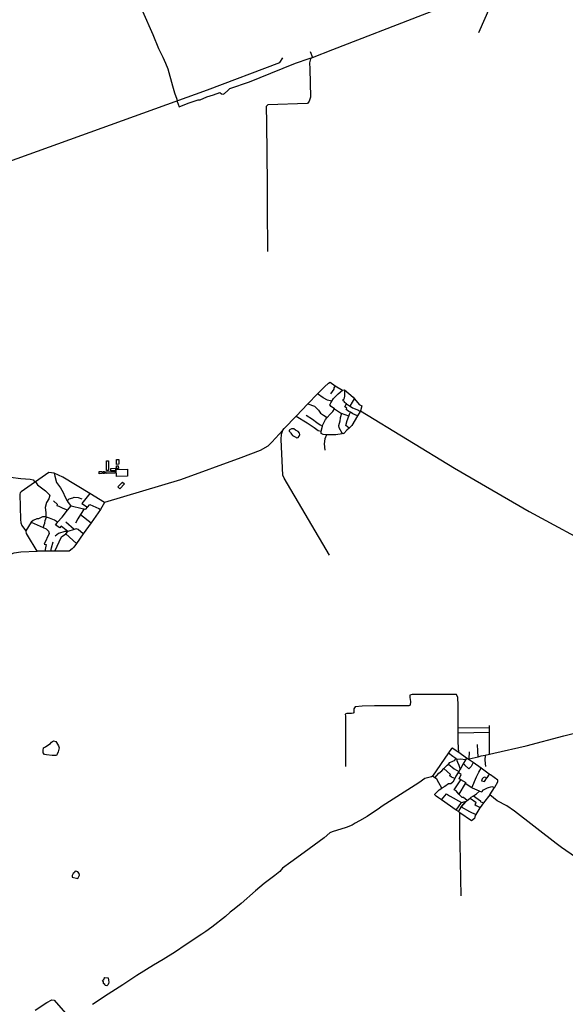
# Model space of a CAD drawing. Header units: millimetres. Extents: x 664923 to 767831, y 3118803 to 3207600.
# Tile 68 of 256: x 721967 to 724705, y 3131790 to 3136728. Entities that reach past the tile are written whole.
import ezdxf

# ---------------------------------------------------------------- set-up
doc = ezdxf.new("R2010")
doc.units = ezdxf.units.MM
for name, color, linetype in [('buildings', 5, 'Continuous'), ('roads_2', 2, 'Continuous'), ('roads_3', 3, 'Continuous'), ('water', 7, 'Continuous')]:
    doc.layers.add(name, color=color, linetype=linetype)

msp = doc.modelspace()

# ---------------------------------------------------------------- linework, layer by layer
at = {"layer": 'buildings'}
for points in [[(722402.15, 3134515.53), (722412.35, 3134515.61), (722412.73, 3134466.57), (722402.53, 3134466.48), (722402.15, 3134515.53)], [(722452.4, 3134522.17), (722464.23, 3134522.39), (722464.69, 3134498.15), (722452.86, 3134497.93), (722452.4, 3134522.17)], [(722424.73, 3134477.78), (722447.84, 3134478.21), (722448.07, 3134466.09), (722424.95, 3134465.65), (722424.73, 3134477.78)], [(722452.9, 3134437.52), (722452.01, 3134472.45), (722507.93, 3134473.85), (722508.81, 3134438.93), (722452.9, 3134437.52)], [(722452.82, 3134490.08), (722461.6, 3134490.48), (722462.21, 3134476.93), (722453.44, 3134476.53), (722452.82, 3134490.08)], [(722365.69, 3134461.87), (722380.03, 3134462.14), (722380.23, 3134451.27), (722365.89, 3134451), (722365.69, 3134461.87)], [(722386.48, 3134461.55), (722392.42, 3134461.76), (722392.78, 3134451.78), (722386.86, 3134451.57), (722386.48, 3134461.55)], [(722400.14, 3134460.2), (722446.19, 3134461.42), (722446.41, 3134453.22), (722400.36, 3134451.99), (722400.14, 3134460.2)], [(722460.35, 3134384.51), (722483.55, 3134409.2), (722493.17, 3134400.25), (722469.97, 3134375.55), (722460.35, 3134384.51)]]:
    msp.add_lwpolyline(points, close=True, dxfattribs=at)
at = {"layer": 'roads_2'}
for points in [[(724279.67, 3136873.95), (724281.63, 3136871.99), (724291.63, 3136857.52), (724304.98, 3136847.48), (724326.75, 3136791.13), (724269.33, 3136661.22)], [(721235.24, 3135151.43), (721242.06, 3134597.82), (721243.56, 3134585.99), (721253.9, 3134574.58), (721269.72, 3134569.83), (721427.15, 3134528.43), (721501.56, 3134511.66), (721509.45, 3134511.28), (721764.4, 3134453.27), (721973.21, 3134427.23), (722019.88, 3134424.18), (722034.36, 3134420.04), (722039.8, 3134413.96), (722041.06, 3134406.27)], [(723286.96, 3134669.84), (723233.05, 3134608.91), (723212.43, 3134588.55), (723174.57, 3134567.4), (723076.15, 3134531.08), (722774.08, 3134420.92), (722392.8, 3134307.02), (722318.75, 3134351.9), (722184.27, 3134433.41), (722140.28, 3134454.41), (722113.9, 3134456.73), (722047.36, 3134410.6), (722041.06, 3134406.27), (721974.32, 3134360.38), (721969.56, 3134355.15), (721967.97, 3134348.1), (721970.7, 3134221.02), (721973.46, 3134204.31), (721978.36, 3134190.72), (721996.34, 3134166.36)], [(720894.61, 3133153.44), (721156.36, 3133336.85), (721308.16, 3133437.03), (721368.24, 3133478.09), (721418.79, 3133525.83), (721521.93, 3133649.17), (721715.03, 3133850.86), (721897.32, 3134030.85), (721916.99, 3134046.2), (721939.01, 3134054.34), (721973.3, 3134059.17), (722054.41, 3134061.79), (722005.89, 3134142.29), (722001.05, 3134151.68), (721999.54, 3134161.14), (721997.21, 3134164.95), (721996.34, 3134166.36)], [(724755.65, 3132528.04), (724686.05, 3132576.33), (724659.59, 3132596.67), (724449.24, 3132758.43), (724410.77, 3132785.79), (724363.23, 3132811.41), (724325.35, 3132840.65), (724348.83, 3132876.69), (724350.66, 3132879.5), (724366.16, 3132905.38), (724366.93, 3132914.44), (724329.42, 3132940.56), (724322.86, 3132945.16), (724282.07, 3132973.76), (724241.73, 3133002.04), (724216.84, 3133019.49), (724208.59, 3133025.27), (724170.72, 3133052.48), (724137.43, 3133075.16), (724134.01, 3133073.53), (724119.16, 3133051.94), (724038.78, 3132935.06), (724033.77, 3132930.85), (723999.75, 3132921.94), (723970.19, 3132901.26), (723785.32, 3132783.29), (723772.64, 3132773.69), (723710.86, 3132732.77), (723672.43, 3132709.66), (723650.99, 3132698.64), (723634.87, 3132688.5), (723604.51, 3132676.55), (723535.59, 3132655.43), (723523.62, 3132650.37), (723495.08, 3132625.19), (723395.18, 3132550.75), (723327.85, 3132503.31), (723285.14, 3132472.54), (723272.58, 3132457.02), (723246.94, 3132436.1), (723193.45, 3132395.3), (723150.38, 3132358.62), (723079.12, 3132295.33), (723042.8, 3132266.56), (723023.14, 3132253.09), (723000.03, 3132231.12), (722931.52, 3132176.52), (722901.1, 3132154.89), (722881.43, 3132141.65), (722796.99, 3132086.14), (722748.19, 3132054.18), (722687.28, 3132015.27), (722638.72, 3131986.91), (722554.24, 3131934.45), (722484.37, 3131888.36), (722411.21, 3131841.74), (722332.39, 3131788.78)], [(722044.84, 3131760.1), (722102.88, 3131799.98), (722127.72, 3131813.55), (722139.67, 3131811.9), (722196.73, 3131746.2)]]:
    msp.add_lwpolyline(points, dxfattribs=at)
at = {"layer": 'roads_3'}
for points in [[(719665.56, 3137441.63), (720413.55, 3136795.7), (721310.7, 3136040.42), (721504.25, 3135873.45), (721508.27, 3135873.21), (721521.25, 3135879.63), (721526.94, 3135878.56), (722910.16, 3136375.29), (723272.1, 3136512.33), (723287.69, 3136535.79)], [(722365.04, 3137154.68), (722478.29, 3136989.43), (722492.71, 3136969.48), (722502.15, 3136939.22), (722539.46, 3136864.93), (722554.16, 3136837.86), (722582.92, 3136770.47), (722634.78, 3136653.67), (722663.61, 3136582.75), (722685.26, 3136539.49), (722698.69, 3136509.31), (722709.87, 3136480.85), (722733.64, 3136396.15), (722744.07, 3136360.18), (722755.3, 3136329.07), (722757.85, 3136316.82)], [(722767.2, 3136290.98), (722813.31, 3136309.43), (722863.12, 3136325.37), (722872.43, 3136325.54), (722906.27, 3136341.61), (722939.35, 3136351.51), (722970.62, 3136362.24), (722978.95, 3136355.61), (722987.77, 3136353.59), (722993.97, 3136357.15), (723011.55, 3136372.76), (723022.33, 3136382.95), (723120.46, 3136416.61), (723226.89, 3136459.48), (723351.37, 3136508.93), (723420.21, 3136533), (723436.43, 3136538.07), (723537.56, 3136578.27), (724437.78, 3136927.83)], [(723436.43, 3136538.07), (723425.59, 3136530.94), (723421.83, 3136511.64), (723423.47, 3136480.53), (723426.03, 3136339.78), (723418.82, 3136318.88), (723411.44, 3136307.29), (723212.63, 3136301.38), (723203.93, 3136292.63), (723205.47, 3136211.03), (723208.77, 3135901.78), (723209.06, 3135785.7), (723211.33, 3135564.6)], [(723425.37, 3136567.79), (723436.43, 3136538.07)], [(722757.85, 3136316.82), (722767.2, 3136290.98)], [(723520.97, 3134042.47), (723294.02, 3134428.22), (723287.53, 3134443.1), (723279.39, 3134622.28), (723281.08, 3134649.14), (723286.96, 3134669.84), (723294.77, 3134677.95), (723354.45, 3134739.87), (723412.97, 3134800.6), (723461.37, 3134850.82), (723495.69, 3134886.43), (723516.99, 3134904.31), (723525.51, 3134909.4), (723550.76, 3134891.59), (723586.84, 3134870.68), (723596.68, 3134871.94), (723640.39, 3134835.13), (723647.67, 3134826.01), (723669.95, 3134798.06), (723684.59, 3134792.1), (723676.44, 3134765.93), (723674.93, 3134763.4), (723661.8, 3134741.36), (723632.82, 3134692.7), (723619.91, 3134680.04), (723608.18, 3134668.52), (723593.3, 3134652.04)], [(723546.85, 3134775.5), (723529.6, 3134787.56), (723524.06, 3134796.38), (723528.53, 3134806.26), (723533.4, 3134814.41), (723541.39, 3134827.74), (723564.6, 3134851.89), (723586.84, 3134870.68)], [(723550.76, 3134891.59), (723543.71, 3134881.55), (723543.85, 3134874.43), (723527.05, 3134852.17)], [(723596.68, 3134871.94), (723597.43, 3134856.17), (723597.22, 3134839.05), (723593, 3134825.23)], [(723533.4, 3134814.41), (723511.96, 3134819.87), (723489.88, 3134831.05), (723461.37, 3134850.82)], [(723607.45, 3134800.54), (723596.45, 3134807.86), (723596.55, 3134812.05), (723588.3, 3134817.43), (723592.22, 3134823.38), (723593, 3134825.23)], [(723626.02, 3134789.03), (723636.66, 3134810.55), (723647.67, 3134826.01)], [(723412.97, 3134800.6), (723445.56, 3134789.7), (723466.37, 3134770.12), (723476.34, 3134754.61), (723490.89, 3134743.83), (723509.97, 3134732.42)], [(723546.85, 3134775.5), (723582.25, 3134753.48), (723575.32, 3134731.65), (723574.12, 3134714.73), (723567.2, 3134691.15), (723567.62, 3134682.83), (723583.07, 3134656.64), (723593.3, 3134652.04), (723584.44, 3134651.36), (723553.36, 3134646.24), (723520.67, 3134645.11), (723507.13, 3134645.97), (723489.7, 3134647.06), (723479.44, 3134652.92), (723480.52, 3134663.52), (723487.24, 3134689.48), (723488.78, 3134695.47), (723501.2, 3134722.43), (723509.97, 3134732.42), (723524.27, 3134749.35), (723537.98, 3134762.22), (723546.85, 3134775.5)], [(723661.8, 3134741.36), (723637.96, 3134751.36), (723627.77, 3134759.01), (723619.08, 3134763.66), (723605.1, 3134773.03), (723608.91, 3134780.06), (723597.86, 3134785.73), (723607.45, 3134800.54), (723622.67, 3134791.56), (723626.02, 3134789.03), (723636.69, 3134780.93), (723666.31, 3134768.83), (723674.93, 3134763.4)], [(723619.91, 3134680.04), (723603.75, 3134692.75), (723610.26, 3134717.66), (723618.15, 3134738.75), (723621.87, 3134748.74), (723627.77, 3134759.01)], [(723676.44, 3134765.93), (724148.42, 3134478.77), (724523.61, 3134260.71), (724875.46, 3134071.58), (725146.96, 3133912.47), (725155.94, 3133911.4), (725165, 3133906.57), (725177.72, 3133899.46)], [(723354.45, 3134739.87), (723408.82, 3134705.3), (723444.02, 3134682.78), (723464.74, 3134667.83), (723480.52, 3134663.52)], [(723404.11, 3134744.02), (723436.31, 3134723.69), (723458.67, 3134708.35), (723475.11, 3134696.8), (723487.24, 3134689.48)], [(723618.15, 3134738.75), (723582.25, 3134753.48)], [(723507.13, 3134645.97), (723498.41, 3134625.59), (723494.05, 3134600.17), (723498.95, 3134568.53)], [(722140.28, 3134454.41), (722144.25, 3134438.91), (722152.46, 3134407.29), (722172.73, 3134380.43), (722185.36, 3134356.45), (722194.35, 3134336.94), (722205.69, 3134314.7), (722210.14, 3134305.96), (722221.57, 3134291.04), (722225.01, 3134290.2), (722280.67, 3134276.52), (722290.59, 3134274.82), (722299.64, 3134273.26), (722308.13, 3134283.82), (722318.57, 3134296.8), (722363.77, 3134276.43), (722371.92, 3134271.95)], [(722047.36, 3134410.6), (722056.46, 3134395.29), (722097.17, 3134365.73), (722118.39, 3134343.3), (722114.06, 3134325.73), (722101.51, 3134306.59), (722095.16, 3134282.22), (722098.51, 3134256.24), (722097.94, 3134234.24)], [(722207.85, 3134268.15), (722184.95, 3134276.72), (722165.23, 3134286.15), (722154.93, 3134290.42), (722156.24, 3134296.69), (722136.18, 3134315.04)], [(722205.69, 3134314.7), (722215.9, 3134324.97), (722233.75, 3134329.94), (722241.02, 3134334), (722261.32, 3134331.71), (722278.64, 3134325.62)], [(722318.75, 3134351.9), (722279.78, 3134302.19), (722308.13, 3134283.82)], [(722392.8, 3134307.02), (722371.92, 3134271.95), (722325.29, 3134205.29), (722286.48, 3134149.83), (722251.98, 3134100.53), (722239.4, 3134082.55), (722230.06, 3134073.62), (722214.86, 3134062.11), (722143.42, 3134061.96), (722124.04, 3134061.92), (722093.83, 3134061.87), (722054.41, 3134061.79)], [(722198.11, 3134149.55), (722209.21, 3134160.64), (722175.68, 3134188.73), (722169.04, 3134180.04), (722159.82, 3134183.97), (722147.41, 3134195.32), (722156.7, 3134206.92), (722157.65, 3134207.96), (722180.24, 3134232.68), (722207.85, 3134268.15), (722225.01, 3134290.2)], [(722290.59, 3134274.82), (722271.95, 3134247.06), (722258.39, 3134223.98), (722247.85, 3134203.27)], [(722157.65, 3134207.96), (722142.63, 3134217.52), (722116.43, 3134228.62), (722102.25, 3134233.32), (722099.85, 3134234.11), (722097.94, 3134234.24), (722082.46, 3134235.3), (722060.99, 3134224.56), (722052.48, 3134225.28), (722035.02, 3134216.38), (722024.52, 3134208.48), (721997.21, 3134164.95)], [(722084.7, 3134181.03), (722093, 3134202.27), (722095.53, 3134215.69), (722102.25, 3134233.32)], [(722271.95, 3134247.06), (722325.29, 3134205.29)], [(722024.52, 3134208.48), (722084.7, 3134181.03), (722100.46, 3134173.84), (722112.59, 3134162.72), (722115.35, 3134150.42), (722089.45, 3134098.23), (722100.26, 3134096.65), (722093.83, 3134061.87)], [(722286.48, 3134149.83), (722260.19, 3134171.43), (722250.47, 3134174.1), (722241.2, 3134171.08), (722209.21, 3134160.64), (722194.41, 3134161.27), (722162.69, 3134150.87), (722145.36, 3134137.7)], [(722241.2, 3134171.08), (722198.47, 3134208.18)], [(722143.42, 3134061.96), (722176.88, 3134134.88), (722198.11, 3134149.55), (722251.98, 3134100.53)], [(722124.04, 3134061.92), (722126.87, 3134079.18), (722135.75, 3134109.32)], [(724158.13, 3133344.49), (723994.11, 3133344.16), (723936.56, 3133344.08), (723925.22, 3133340.09), (723924.66, 3133329.23), (723927.34, 3133308.34), (723925.66, 3133289.89), (723918.87, 3133286.99), (723747.2, 3133287.29), (723686.14, 3133284.61), (723650.68, 3133282.68), (723644.02, 3133272.21), (723643.64, 3133252.53), (723639.63, 3133249.68), (723631.8, 3133248.28), (723608.21, 3133248.58), (723600.67, 3133244.9), (723601.12, 3133234.82), (723601.36, 3132981.97)], [(724170.72, 3133052.48), (724167.21, 3133105.21), (724167.22, 3133150.45), (724167.23, 3133175.5), (724167.27, 3133290.17), (724166.02, 3133329), (724158.13, 3133344.49)], [(724216.84, 3133019.49), (724222.18, 3133020.78), (724267.15, 3133031.71), (724282.76, 3133035.51), (724301.92, 3133039.79), (724325.05, 3133044.95), (724345.87, 3133049.59), (724507.58, 3133085.66), (724697.4, 3133137.39), (724788.73, 3133159.56), (724887.95, 3133197.29), (725023.57, 3133238.47), (725122.42, 3133276.54)], [(724325.05, 3133044.95), (724324.94, 3133104.45), (724324.43, 3133153.32), (724324.18, 3133177.37), (724324.08, 3133187.55)], [(724324.43, 3133153.32), (724167.22, 3133150.45)], [(724324.18, 3133177.37), (724167.23, 3133175.5)], [(724267.15, 3133031.71), (724266.09, 3133059.59), (724264.02, 3133093.09)], [(724119.16, 3133051.94), (724140.06, 3133034.01), (724155.85, 3133024.32), (724157.13, 3133022.32), (724158.8, 3133019.73), (724159.64, 3133017.59), (724161.25, 3133013.53), (724163.4, 3133004.13), (724170.32, 3132989.27), (724177.14, 3132969.62)], [(724222.18, 3133020.78), (724223.5, 3133056.54)], [(724301.92, 3133039.79), (724301.37, 3133014.6), (724304.49, 3132982.19)], [(724049.28, 3132926.7), (724070.83, 3132949.75), (724084.43, 3132960.36), (724095.49, 3132972.87), (724111.13, 3132990.11), (724119.47, 3132994.55), (724146.99, 3132970.99), (724169.67, 3132957.15)], [(724208.59, 3133025.27), (724203.84, 3133016.81), (724192.27, 3132996.2), (724180.27, 3132974.83), (724177.14, 3132969.62), (724169.67, 3132957.15), (724166.7, 3132952.46), (724156.13, 3132933.53), (724150.5, 3132922.66), (724140.56, 3132903.45), (724130.47, 3132896.29), (724118.45, 3132896.61), (724099.72, 3132882.34), (724085.36, 3132874.94)], [(724119.47, 3132994.55), (724124.6, 3133002.32), (724141.13, 3133009.58), (724148.43, 3133012.57), (724157.13, 3133022.32)], [(724203.84, 3133016.81), (724178.62, 3133018.85), (724159.64, 3133017.59)], [(724241.73, 3133002.04), (724232.19, 3132982.59), (724221.3, 3132970.79), (724200.86, 3132989.67), (724192.27, 3132996.2)], [(724182.45, 3132335), (724177.13, 3132595.83), (724175.85, 3132630.44), (724174.89, 3132697.66), (724174.91, 3132709.45), (724174.98, 3132751.17), (724167.99, 3132756.78), (724157.65, 3132763.24), (724083.23, 3132815.5), (724068.81, 3132825.6), (724057.51, 3132834.28), (724050.34, 3132840.23), (724050.43, 3132843.82), (724071.97, 3132865.92), (724085.36, 3132874.94), (724069.35, 3132900.89), (724059.48, 3132918.58), (724049.28, 3132926.7), (724038.78, 3132935.06)], [(724150.5, 3132922.66), (724133.98, 3132929.01), (724124.13, 3132938.09), (724128.87, 3132943.18), (724095.49, 3132972.87)], [(724273.46, 3132859.07), (724238.67, 3132873.55), (724235.48, 3132875.63), (724202.54, 3132897.13), (724206.6, 3132900.6), (724180.86, 3132916.01), (724175.41, 3132919.26), (724172.13, 3132921.71), (724182.66, 3132942.95), (724166.7, 3132952.46)], [(724235.48, 3132875.63), (724258.75, 3132930.51), (724271.55, 3132955.2), (724282.07, 3132973.76)], [(724322.86, 3132945.16), (724310.68, 3132925.55)], [(724212.52, 3132812.58), (724193.48, 3132826.84), (724187.53, 3132828.15), (724171.85, 3132842.31), (724170.33, 3132844.14), (724156.99, 3132860.4), (724146.28, 3132866.61), (724180.86, 3132916.01)], [(724202.54, 3132897.13), (724170.33, 3132844.14)], [(724299.18, 3132907.04), (724310.68, 3132925.55), (724299.9, 3132929), (724291.97, 3132925.83), (724287.36, 3132921.58), (724284.76, 3132911.7), (724292.54, 3132909.32), (724299.18, 3132907.04)], [(724083.23, 3132815.5), (724108.19, 3132845.75), (724123.82, 3132835.16), (724126.52, 3132834.32), (724184.5, 3132802.78), (724189.86, 3132803.59), (724200.54, 3132807.89), (724203.89, 3132804.85)], [(724167.99, 3132756.78), (724182.83, 3132780.66), (724203.89, 3132804.85), (724207.51, 3132808.71), (724212.52, 3132812.58), (724226.74, 3132823.56), (724233.2, 3132828.54), (724244.75, 3132836.24), (724258.49, 3132845.41), (724273.46, 3132859.07), (724285.19, 3132855.25), (724294.14, 3132865), (724314.21, 3132876.23), (724335.91, 3132882.19), (724348.83, 3132876.69)], [(724325.35, 3132840.65), (724294.92, 3132800.05), (724277.55, 3132776.85), (724276.18, 3132775.01), (724255.65, 3132741.7), (724252.44, 3132736.49), (724248.96, 3132721.46), (724234.11, 3132710.57), (724174.98, 3132751.17)], [(724244.75, 3132836.24), (724279.52, 3132811.45), (724278.08, 3132807.27), (724294.92, 3132800.05)], [(724157.65, 3132763.24), (724184.5, 3132802.78), (724189.86, 3132803.59), (724200.54, 3132807.89), (724203.89, 3132804.85), (724182.83, 3132780.66), (724167.99, 3132756.78), (724157.65, 3132763.24)], [(724226.74, 3132823.56), (724255.96, 3132803.19), (724253.8, 3132796.84), (724250.59, 3132792.49), (724257.4, 3132787.57), (724277.55, 3132776.85)], [(724182.83, 3132780.66), (724224.58, 3132756.33), (724255.65, 3132741.7)]]:
    msp.add_lwpolyline(points, dxfattribs=at)
at = {"layer": 'water'}
for points in [[(723363.6, 3134633.21), (723369.44, 3134639.5), (723372.7, 3134648.01), (723370.79, 3134655.03), (723363.56, 3134662.09), (723351.5, 3134669.8), (723342.39, 3134675.31), (723330.22, 3134675.59), (723319.94, 3134669.46), (723319.52, 3134664.92), (723325.61, 3134657.72), (723328.11, 3134653.47), (723331.73, 3134649.25), (723336.53, 3134643.17), (723345.39, 3134637.79), (723352.93, 3134634.4), (723356.79, 3134631.56), (723363.6, 3134633.21)], [(722086.65, 3133076.85), (722096.61, 3133081.68), (722108.28, 3133090.45), (722122.12, 3133098.21), (722126.29, 3133105.43), (722136.92, 3133112.04), (722147.74, 3133108.68), (722151.43, 3133103.04), (722162.51, 3133085.77), (722165.91, 3133076.56), (722159.85, 3133055.75), (722154.69, 3133043.88), (722152.65, 3133038.14), (722130.43, 3133037.36), (722101.67, 3133041.1), (722090.87, 3133043.4), (722084.28, 3133050.77), (722084.41, 3133062.54), (722086.65, 3133076.85)], [(722229.87, 3132428.31), (722259.43, 3132420.48), (722267.53, 3132437.93), (722266.3, 3132445.75), (722259.51, 3132454.37), (722249.04, 3132457.74), (722244.59, 3132456.23), (722241.45, 3132451.35), (722236.16, 3132446.62), (722230.8, 3132436.17), (722229.87, 3132428.31)], [(722393.77, 3131924.33), (722411.8, 3131922.65), (722413.01, 3131912.08), (722414.75, 3131900.5), (722413.6, 3131894.43), (722411.43, 3131888.83), (722404.17, 3131883.15), (722395.79, 3131884), (722395.17, 3131890.05), (722388.48, 3131895.22), (722388.34, 3131902.78), (722382.38, 3131909.48), (722384.61, 3131912.04), (722389.89, 3131914.67), (722391.06, 3131920.25), (722393.77, 3131924.33)]]:
    msp.add_lwpolyline(points, close=True, dxfattribs=at)

doc.saveas('drawing.dxf')
